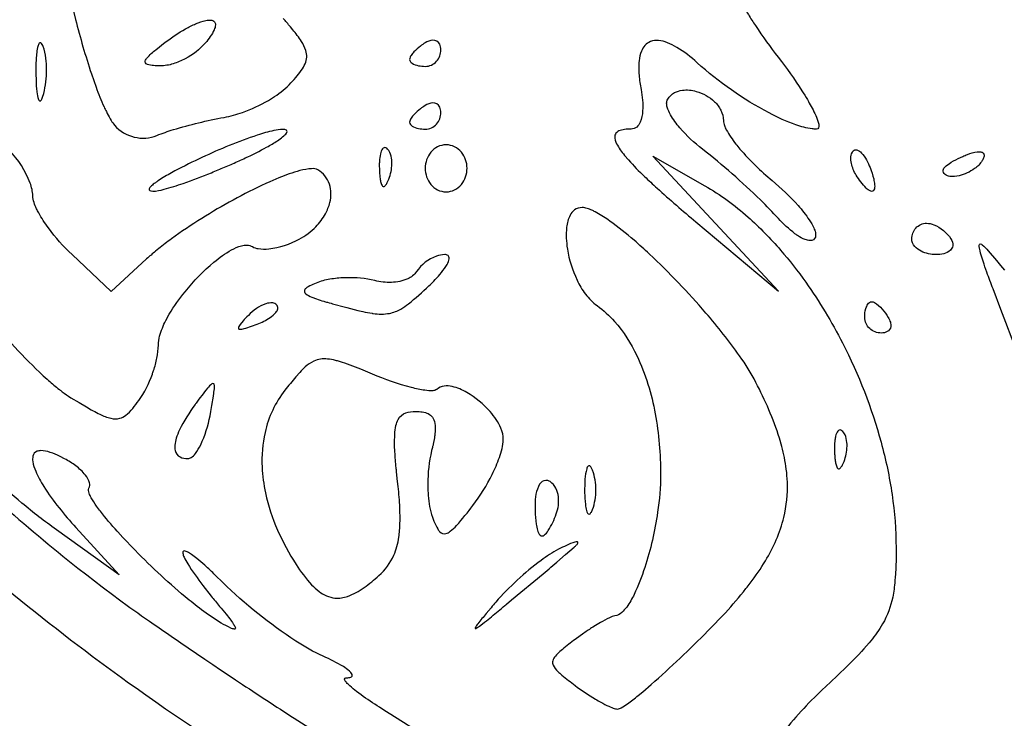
# Model space of a CAD drawing. Header units: millimetres. Extents: x 36.3 to 127.3, y 60.5 to 152.1.
# Tile 3 of 20: x 56.4 to 74.1, y 73.3 to 85.8. Entities that reach past the tile are written whole.
import ezdxf

# ---------------------------------------------------------------- set-up
doc = ezdxf.new("R2010")
doc.units = ezdxf.units.MM
doc.layers.add('Default', color=2, linetype='Continuous')

msp = doc.modelspace()

# ---------------------------------------------------------------- linework, layer by layer
at = {"layer": 'Default'}
for p, q in [((56.80399, 85.35719), (56.80399, 85.35719)), ((59.00114, 85.43135), (59.00114, 85.43135)), ((63.95665, 85.29792), (63.95665, 85.29792)), ((63.95665, 84.16904), (63.95665, 84.16904)), ((60.05908, 84.08072), (60.05908, 84.08072)), ((62.99827, 83.5115), (62.99827, 83.5115)), ((60.3275, 83.29951), (60.3275, 83.29951)), ((68.89554, 82.16942), (67.76665, 83.38602)), ((67.76665, 83.38602), (68.70306, 82.85197)), ((64.42702, 83.1646), (64.42702, 83.1646)), ((71.42393, 83.04227), (71.42393, 83.04227)), ((72.98775, 83.13441), (72.98775, 83.13441)), ((68.54289, 82.19982), (70.02442, 80.95282)), ((70.02442, 80.95282), (68.89554, 82.16942)), ((70.02442, 82.26417), (70.02442, 82.26417)), ((72.42332, 81.8946), (72.42332, 81.8946)), ((58.02998, 80.94955), (57.32442, 81.61238)), ((58.66498, 81.53346), (58.02998, 80.94955)), ((63.73944, 81.04794), (63.73944, 81.04794)), ((61.00078, 80.7112), (61.00078, 80.7112)), ((71.57664, 80.48349), (71.57664, 80.48349)), ((59.80485, 78.71423), (59.80485, 78.71423)), ((71.18272, 78.4315), (71.18272, 78.4315)), ((66.68356, 77.73183), (66.68356, 77.73183)), ((66.03079, 76.94667), (66.03079, 76.94667)), ((58.17109, 75.85258), (57.0422, 76.66172)), ((57.39498, 76.70181), (58.17109, 75.85258)), ((66.35554, 76.35103), (66.35554, 76.35103)), ((62.84016, 75.83804), (62.84016, 75.83804)), ((68.75813, 74.84277), (68.75813, 74.84277))]:
    msp.add_line(p, q, dxfattribs=at)
for points in [[(73.50799, 67.11779, -0.00841705), (72.3678, 67.37009, -0.0309692), (68.04435, 68.69331, -0.02496384), (64.41257, 70.26099, -0.04053116), (58.47431, 73.81018, -0.03008162), (54.43475, 77.07463, -0.02327841), (51.68206, 79.83437, -0.00950305), (50.71899, 80.93517, -0.03411425), (47.69011, 85.05788), (47.52016, 85.32912, -0.03636284), (45.28882, 89.57494)], [(56.98921, 87.83587, 0.02827735), (57.3862, 85.84411, 0.01717278), (57.67161, 84.86701), (57.75607, 84.62629, 0.01725124), (57.89996, 84.27139, 0.02757955), (57.94094, 84.18473, 0.01862125), (58.00882, 84.05786), (58.0275, 84.02705, 0.04762918), (58.08997, 83.93898)], [(69.03664, 87.92755, 0.01792143), (69.03672, 87.88036, 0.02722329), (69.07124, 87.13902, 0.05051736), (69.18109, 86.59241, 0.04384487), (69.33544, 86.20461, 0.01617607), (69.48544, 85.93015, 0.00459338), (69.61089, 85.73206, 0.01756879), (70.02256, 85.16177)], [(57.0422, 76.66172, -0.01511549), (56.42272, 77.14093, -0.01684393), (55.32718, 78.11707, -0.02403232), (55.26905, 78.17243), (55.04002, 78.39357), (54.82031, 78.61005), (54.60943, 78.82166), (54.50791, 78.92482, -0.01290228), (54.40834, 79.02678, -0.00672819), (54.02015, 79.43166, -0.02167687), (51.27203, 82.61546, -0.0019629), (50.94833, 83.03002), (50.66909, 83.39587), (50.54814, 83.55691), (50.3235, 83.86041), (50.12935, 84.12774), (49.96138, 84.36313), (49.67227, 84.77834), (49.56553, 84.93523), (49.38121, 85.21136, -0.01144327), (48.85006, 86.05387)], [(59.00114, 85.43135, -0.03714707), (59.36526, 85.67396, -0.02197802), (59.54684, 85.76557, -0.05214079), (59.73158, 85.82606, -0.0576468), (59.81921, 85.83133, -0.1930761), (59.88541, 85.80069, -0.1831699), (59.90207, 85.7473, -0.0959057), (59.87885, 85.65599, -0.05324349), (59.8087, 85.53415, -0.03421077), (59.72331, 85.42238)], [(61.2608, 84.70055), (61.31882, 84.76566), (61.34583, 84.79691, 0.02591851), (61.44516, 84.92325, 0.05645584), (61.51557, 85.04646, 0.1870571), (61.52674, 85.28703, 0.06219008), (61.44907, 85.44575, 0.03284465), (61.29215, 85.65868), (61.25012, 85.70977, 0.01442366), (61.12138, 85.86075)], [(56.80399, 85.35719, 0.04487516), (56.7864, 85.39417, 0.07461368), (56.76583, 85.4199, 0.5215468), (56.72676, 85.40498, 0.07637766), (56.70428, 85.33943, 0.04542981), (56.67742, 85.09943, 0.01391571), (56.67388, 84.97866, 0.00625516), (56.67389, 84.85793)], [(56.81445, 84.51053, 0.05890051), (56.86517, 84.93459, 0.03756451), (56.85305, 85.14857, 0.06197105), (56.80399, 85.35719)], [(58.91265, 85.00802), (58.85141, 85.0099, -0.0343952), (58.73242, 85.02101, -0.0638155), (58.67968, 85.03485, -0.1676129), (58.64305, 85.06258, -0.2071113), (58.64107, 85.09772, -0.1058065), (58.67294, 85.15118, -0.04164837), (58.83086, 85.29852), (59.00114, 85.43135)], [(59.72331, 85.42238, -0.09621389), (59.35862, 85.1356, -0.04693481), (59.14324, 85.04516, -0.07629268), (58.91265, 85.00802)], [(63.67442, 85.42238, 0.02600065), (63.58852, 85.36335, 0.04608357), (63.47156, 85.25886, 0.06292778), (63.42178, 85.19708, 0.1402247), (63.3922, 85.1235)], [(63.95665, 85.29792, 0.1133692), (63.93635, 85.39638, 0.3082622), (63.81134, 85.46922, 0.1313303), (63.67442, 85.42238)], [(68.56365, 85.06388, 0.04976227), (68.20022, 85.34105, 0.0418165), (68.03182, 85.42414, 0.07384787), (67.86791, 85.46365, 0.116795), (67.72446, 85.44434, 0.2087866), (67.56286, 85.27041, 0.06671195), (67.5215, 85.10113, 0.04701699), (67.51922, 84.84058, 0.02898597), (67.55518, 84.58245)], [(63.67442, 84.99905, 0.2111862), (63.87701, 85.09036, 0.1855246), (63.95665, 85.29792)], [(70.02256, 85.16177, -0.02283972), (70.44767, 84.55936, -0.0128787), (70.54599, 84.40022, -0.01816074), (70.68054, 84.15142, -0.02563711), (70.73611, 84.01501, -0.05241367), (70.75325, 83.93697, -0.1276306), (70.74794, 83.8927, -0.3170723), (70.70956, 83.87016)], [(63.3922, 85.1235, 0.2454071), (63.43943, 85.05479, 0.08671383), (63.55317, 85.0112, 0.05236914), (63.67442, 84.99905)], [(70.70956, 83.87016, -0.02768479), (70.63134, 83.87518, -0.0519502), (70.33823, 83.94845, -0.03848083), (69.85654, 84.16188, -0.06045656), (68.56365, 85.06388)], [(56.67389, 84.85793), (56.67614, 84.75821, 0.02480653), (56.68517, 84.60075), (56.69117, 84.54216, 0.06777115), (56.72113, 84.40273, 0.1559898), (56.74062, 84.37669, 0.3454294), (56.76156, 84.38195, 0.1076265), (56.79427, 84.44369), (56.81445, 84.51053)], [(60.05908, 84.08072, 0.03837161), (60.38939, 84.1703, 0.04548525), (60.85421, 84.38765), (60.96348, 84.45547, 0.05994478), (61.2608, 84.70055)], [(67.55518, 84.58245, -0.06612907), (67.5843, 84.19653, -0.08394549), (67.53975, 83.99545, -0.1062193), (67.47739, 83.90741, -0.1835479), (67.37621, 83.87016)], [(68.03425, 84.41094, -0.1319519), (68.15907, 84.52772, -0.09390835), (68.29796, 84.57064, -0.09722136), (68.54842, 84.54882, -0.1217898), (68.87656, 84.36331, -0.08285313), (68.99157, 84.20905, -0.1199842), (69.03664, 84.022)], [(63.67442, 84.29349, 0.02447695), (63.58852, 84.23447, 0.04740618), (63.47156, 84.12997, 0.06057671), (63.42178, 84.0682, 0.1402247), (63.3922, 83.99461)], [(63.95665, 84.16904, 0.1120197), (63.93635, 84.26749, 0.3080933), (63.81134, 84.34033, 0.1313303), (63.67442, 84.29349)], [(68.66021, 83.50928, -0.05100242), (68.25195, 83.89394, -0.04709054), (68.08496, 84.12797, -0.04995488), (68.02674, 84.26358, -0.0680052), (68.01561, 84.33797, -0.1422305), (68.03425, 84.41094)], [(63.67442, 83.87016, 0.2111154), (63.87701, 83.96147, 0.1856663), (63.95665, 84.16904)], [(58.08997, 83.93898, 0.1596478), (58.44189, 83.72782, 0.1604455), (58.85131, 83.75612)], [(58.85131, 83.75612, -0.02358423), (59.14639, 83.86099, -0.02881233), (60.05908, 84.08072)], [(63.3922, 83.99461, 0.2454071), (63.43943, 83.92591, 0.08709082), (63.55317, 83.88231, 0.05200665), (63.67442, 83.87016)], [(69.03664, 84.022, 0.08600283), (69.0552, 83.9346, 0.05239028), (69.08904, 83.85897, 0.04307549), (69.26102, 83.60147, 0.01018789), (69.3343, 83.51154, 0.04118495), (69.91352, 82.94336)], [(61.11426, 83.86396, 0.04742689), (60.95134, 83.8438, 0.02852207), (60.65569, 83.7617, 0.02854612), (59.66047, 83.35954, 0.01563251), (59.17513, 83.11829, 0.00818284), (58.93412, 82.98026), (58.87141, 82.93999, 0.03939655), (58.82293, 82.90644, 0.03717979), (58.80343, 82.89204, 0.05929735), (58.73567, 82.83312, 0.08161993), (58.71483, 82.80582, 0.186048), (58.70866, 82.77921, 0.2650044), (58.73845, 82.757), (58.77527, 82.75252)], [(60.3275, 83.29951, 0.00701062), (60.43898, 83.35098, 0.01720292), (60.82345, 83.54588, 0.02060859), (61.01639, 83.66147), (61.0689, 83.69762, 0.04143134), (61.15071, 83.76461, 0.07890465), (61.178, 83.79596, 0.1039123), (61.19132, 83.82687, 0.3833077), (61.15934, 83.859, 0.06968379), (61.13699, 83.86276, 0.08179227), (61.11426, 83.86396)], [(67.37621, 83.87016), (67.31715, 83.86863, 0.0523806), (67.20471, 83.85269, 0.1208757), (67.11764, 83.80995, 0.1954297), (67.08276, 83.73962, 0.1309193), (67.1161, 83.60647, 0.05429626), (67.25799, 83.39816), (67.32948, 83.31463, 0.01879908), (67.61708, 83.01929, 0.00802473), (67.84305, 82.80831, 0.00920391), (68.54289, 82.19982)], [(64.05072, 83.58794, 0.2245806), (63.77602, 83.45318, 0.1741322), (63.67442, 83.1646)], [(64.42702, 83.1646, 0.1742707), (64.32542, 83.45318, 0.224452), (64.05072, 83.58794)], [(56.61887, 82.66951, 0.08039285), (56.57093, 82.89915, 0.1040304), (56.19554, 83.48714)], [(62.99827, 83.5115, 0.1082904), (62.96613, 83.53409, 0.3495993), (62.90839, 83.51576, 0.09728786), (62.86999, 83.42733, 0.05000919), (62.8506, 83.28491, 0.00858981), (62.84859, 83.21304), (62.85004, 83.14108)], [(63.02055, 82.97057, 0.0881386), (63.07561, 83.24372, 0.05866211), (63.0616, 83.38473, 0.1339616), (62.99827, 83.5115)], [(70.02442, 82.26417, 0.01527164), (69.70187, 82.59506, 0.0266473), (68.66021, 83.50928)], [(71.42393, 83.04227, -0.08547378), (71.33877, 83.25298, -0.06912539), (71.33018, 83.36913, -0.1745538), (71.37241, 83.47778)], [(71.37241, 83.47778, -0.2691188), (71.43463, 83.49636, -0.1393805), (71.52103, 83.44023, -0.06008742), (71.60982, 83.31564, -0.03315635), (71.67403, 83.17677)], [(72.98775, 83.13441, -0.1304244), (73.00058, 83.16594, -0.07874234), (73.09409, 83.24745, -0.04310824), (73.25545, 83.33926), (73.33981, 83.37826, -0.03137908), (73.42575, 83.4134)], [(73.42575, 83.4134, -0.06180833), (73.60156, 83.46112, -0.05424931), (73.66709, 83.46053, -0.153492), (73.71313, 83.43812, -0.2545591), (73.72186, 83.36716, -0.04017004), (73.69131, 83.30248)], [(58.77527, 82.75252, 0.06218244), (58.97908, 82.78738, 0.02046075), (59.32378, 82.89449, 0.01492145), (59.83012, 83.08596), (59.8615, 83.09873, 0.00763244), (60.09549, 83.19693, 0.01013317), (60.3275, 83.29951)], [(73.69131, 83.30248, -0.09243882), (73.55245, 83.15859, -0.09870349), (73.27505, 83.03162, -0.08569962), (73.10858, 83.0192, -0.1398337), (73.02446, 83.05193, -0.2370547), (72.98775, 83.13441)], [(50.53553, 83.07488), (50.64281, 82.93018, 0.02102293), (52.43848, 80.7355, 0.02521605), (55.41677, 77.69979, 0.02316737), (55.46575, 77.65473), (55.85378, 77.30307, 0.01389516), (57.25039, 76.11652), (57.42958, 75.97366), (57.58725, 75.84982), (57.86523, 75.63584), (58.0756, 75.47776), (58.15493, 75.41903, 0.00896885), (58.7169, 75.01762)], [(61.74413, 83.13663, 0.1352423), (61.63264, 83.1584, 0.04746635), (61.42101, 83.12312, 0.03501691), (61.04269, 82.9922), (60.88166, 82.92363, 0.03227145), (59.72482, 82.30592, 0.01853697), (59.17763, 81.94331), (59.11116, 81.89514, 0.0171119), (58.88321, 81.72038), (58.82751, 81.67491, 0.02267386), (58.74531, 81.60521, 0.01964454), (58.66498, 81.53346)], [(61.41081, 81.89148, 0.07322801), (61.7092, 82.11448, 0.06691564), (61.88059, 82.34518, 0.05812981), (61.96049, 82.5499, 0.143645), (61.95227, 82.8801, 0.1765688), (61.74413, 83.13663)], [(62.85004, 83.14108, 0.04792458), (62.85199, 83.10155, 0.01142379), (62.85807, 83.02518, 0.03747403), (62.86982, 82.9436, 0.06250829), (62.89032, 82.87342, 0.1276767), (62.90878, 82.84607, 0.4353334), (62.95541, 82.85356, 0.07933506), (62.99296, 82.90926), (63.02055, 82.97057)], [(63.67442, 83.1646, 0.1743698), (63.77603, 82.87602, 0.224416), (64.05072, 82.74126)], [(64.05072, 82.74126, 0.2251266), (64.32542, 82.87601, 0.1747555), (64.42702, 83.1646)], [(71.67403, 83.17677, -0.03576121), (71.73839, 82.97466, -0.03836503), (71.75581, 82.86863, -0.1209482), (71.7442, 82.77488, -0.4095196), (71.6846, 82.75261, -0.09818888), (71.60249, 82.80783, -0.05874918), (71.42393, 83.04227)], [(69.91352, 82.94336, -0.03563), (70.37955, 82.49536, -0.03563169), (70.58069, 82.23695, -0.04505306), (70.66207, 82.09205, -0.05999539), (70.68962, 82.01248, -0.1379724), (70.68963, 81.92822)], [(68.70306, 82.85197, -0.0512516), (69.4791, 82.28882, -0.03112519), (70.06551, 81.69251, -0.02316685), (70.51635, 81.11671, -0.03482823), (71.17803, 80.02245, -0.05180931), (71.872, 78.23546, -0.03104673), (72.0689, 77.2953, -0.03585148), (72.14109, 76.33741)], [(57.32442, 81.61238, -0.04768309), (56.89895, 82.09238, -0.03187077), (56.72414, 82.36406, -0.02099769), (56.68724, 82.43645, -0.04486929), (56.64143, 82.54955, -0.08001114), (56.61887, 82.66951)], [(66.49583, 82.45905, 0.1669589), (66.35823, 82.41518, 0.1033885), (66.27904, 82.31982, 0.09432917), (66.21724, 82.10318, 0.06535172), (66.23117, 81.71312, 0.07022745), (66.40515, 81.15463, 0.05366581), (66.55679, 80.90192, 0.07750784), (66.76559, 80.69389)], [(69.62153, 79.31454, 0.03448922), (69.3281, 79.7916, 0.02415652), (68.72305, 80.56161, 0.02559967), (67.70523, 81.62279, 0.01381051), (67.43043, 81.87012, 0.02117622), (66.99557, 82.21603, 0.02225976), (66.75982, 82.36657), (66.72877, 82.38319, 0.03509009), (66.67342, 82.41015, 0.02522746), (66.58707, 82.44331, 0.07169589), (66.49583, 82.45905)], [(70.68963, 81.92822, -0.3506282), (70.59549, 81.86507, -0.08840746), (70.50785, 81.88351, -0.05211128), (70.37057, 81.95576, -0.03989554), (70.32281, 81.98889, -0.04663035), (70.02442, 82.26417)], [(72.42332, 81.8946, -0.1852668), (72.49804, 82.09037, -0.2115052), (72.68888, 82.17683)], [(72.68888, 82.17683, -0.09770419), (72.82124, 82.1488, -0.1522132), (73.12887, 81.8946)], [(60.56651, 81.75563, 0.08801389), (60.67191, 81.71946, 0.06984185), (60.86446, 81.71725, 0.09247024), (61.41081, 81.89148)], [(72.8633, 81.61238, -0.1169288), (72.5917, 81.67297, -0.09790853), (72.47668, 81.7603, -0.1823424), (72.42332, 81.8946)], [(73.12887, 81.8946, -0.1767751), (73.1606, 81.77137, -0.1619444), (73.11743, 81.68981, -0.1261958), (72.99745, 81.62794, -0.06908238), (72.8633, 81.61238)], [(74.68109, 78.93127), (74.22989, 80.09223), (74.11381, 80.39258), (74.02459, 80.62492), (73.8847, 80.99431, -0.00480684), (73.7747, 81.29468, -0.01260072), (73.70648, 81.49294), (73.6622, 81.63776), (73.65104, 81.68096, -0.0710635), (73.63709, 81.78109, -0.3988743), (73.65517, 81.80591, -0.1369859), (73.69215, 81.78785, -0.04442197), (73.79985, 81.68028), (73.94743, 81.50628), (74.02004, 81.41821), (74.05631, 81.37413), (74.09255, 81.33015)], [(58.87665, 79.98582, -0.06338371), (58.89924, 80.14611, -0.04932773), (59.01002, 80.42582), (59.07342, 80.54117, -0.03808879), (59.35626, 80.94526, -0.04680408), (59.87631, 81.47751, -0.04547741), (60.18954, 81.69566, -0.05731964), (60.37096, 81.77032, -0.06965689), (60.47016, 81.78254, -0.1339704), (60.56651, 81.75563)], [(64.02652, 81.61238, 0.08769915), (63.87555, 81.58404, 0.162473), (63.51812, 81.30557)], [(63.73944, 81.04794, 0.02979208), (63.96645, 81.28773, 0.03692479), (64.06854, 81.43672, 0.08560137), (64.10438, 81.53815, 0.2514558), (64.08513, 81.59596, 0.172671), (64.02652, 81.61238)], [(55.18702, 81.27351), (55.3023, 81.11874, 0.02501613), (56.23272, 80.01079, 0.01829413), (56.74156, 79.49497, 0.01138815), (56.87505, 79.37228, 0.01373623), (56.90048, 79.34965, 0.01571141), (57.09576, 79.18566, 0.01631675), (57.14625, 79.14664, 0.02455568), (57.30368, 79.03796)], [(63.51812, 81.30557, -0.1446357), (63.36068, 81.17764, -0.09624241), (63.06731, 81.11304, -0.07395792), (62.76868, 81.14516)], [(61.7422, 81.11218), (61.68365, 81.08878, 0.02638141), (61.57207, 81.03496), (61.54853, 81.01984, 0.09035647), (61.51044, 80.98421, 0.4351077), (61.52634, 80.90916, 0.07088792), (61.63288, 80.8492), (61.71849, 80.81654, 0.02430293), (61.84913, 80.77441, 0.01034152), (61.91502, 80.75499), (61.94807, 80.74555), (61.98109, 80.73628)], [(62.76868, 81.14516, 0.06723219), (62.25328, 81.19633, 0.03394841), (61.9944, 81.17451, 0.05907301), (61.7422, 81.11218)], [(61.98109, 80.73628, -0.03492029), (62.01013, 80.7282), (62.23872, 80.66537), (62.26403, 80.65859), (62.46372, 80.60759), (62.55217, 80.58732, 0.01926668), (62.71994, 80.55627, 0.1014426), (62.73855, 80.55369, 0.08184383), (63.03249, 80.5557, 0.08527751), (63.23674, 80.63367, 0.04008141), (63.37221, 80.72469, 0.02344498), (63.73944, 81.04794)], [(61.00078, 80.7112, 0.1658799), (60.93245, 80.74316, 0.1067416), (60.80669, 80.72681, 0.07242228), (60.6391, 80.63998, 0.03991166), (60.49472, 80.51851)], [(71.57664, 80.48349, -0.07704552), (71.5984, 80.6424, -0.07054667), (71.63239, 80.71848, -0.2457664), (71.7011, 80.76571)], [(71.7011, 80.76571, -0.1066471), (71.75193, 80.74986, -0.08290178), (71.89079, 80.63051, -0.03952971), (71.99998, 80.48349)], [(60.65271, 80.36052, 0.05586722), (60.8847, 80.47836, 0.06476765), (60.98917, 80.57168, 0.1131384), (61.02315, 80.63911, 0.2626238), (61.00078, 80.7112)], [(66.76559, 80.69389, -0.05763362), (67.08018, 80.41106, -0.06925675), (67.48059, 79.7953, -0.06540681), (67.81077, 78.74899, -0.04554888), (67.90776, 77.65617)], [(60.49472, 80.51851, 0.0217759), (60.39889, 80.41803), (60.34503, 80.35322, 0.05829187), (60.32182, 80.31667, 0.2226864), (60.31627, 80.28141, 0.2369891), (60.33667, 80.27031, 0.08227275), (60.41858, 80.28118), (60.44845, 80.28938), (60.55121, 80.32307), (60.65271, 80.36052)], [(71.87553, 80.20127, -0.1888206), (71.668, 80.28086, -0.212558), (71.57664, 80.48349)], [(71.99998, 80.48349, -0.06731902), (72.03965, 80.39458, -0.09885337), (72.04527, 80.3192, -0.2359142), (71.98361, 80.2268, -0.1338024), (71.87553, 80.20127)], [(58.52387, 78.98523, 0.07088944), (58.76791, 79.46168, 0.00677947), (58.78972, 79.52515, 0.03156341), (58.8503, 79.75224, 0.04333426), (58.87665, 79.98582)], [(62.72404, 79.4619), (62.51438, 79.54857, 0.02425908), (62.13631, 79.68771, 0.01528538), (62.06174, 79.70832, 0.04549967), (61.91857, 79.73386, 0.137695), (61.67013, 79.6955, 0.07283228), (61.51674, 79.59116, 0.0290194), (61.41816, 79.49351), (61.34924, 79.41561, 0.01463402), (61.15301, 79.17302)], [(63.88315, 79.18703, -0.1558126), (63.80955, 79.16319, -0.05783223), (63.66794, 79.17084, -0.02856748), (63.42553, 79.22074, -0.03403513), (62.72404, 79.4619)], [(59.80485, 78.71423), (59.81967, 78.79221), (59.83908, 78.89683), (59.86822, 79.06853), (59.88204, 79.17905, 0.05035387), (59.88421, 79.24125, 0.06804097), (59.88092, 79.26867, 0.1199868), (59.87098, 79.28902, 0.3231556), (59.83921, 79.28677, 0.06838743), (59.75887, 79.20895, 0.01274252), (59.55553, 78.94251)], [(61.15301, 79.17302, 0.1107898), (60.79447, 78.4135, 0.06642714), (60.74157, 77.78947, 0.0401925), (60.80245, 77.32447, 0.04853513), (61.01969, 76.65655, 0.03817248), (61.35331, 76.03849)], [(65.07926, 78.28634, 0.1027862), (65.03581, 78.48864, 0.07866926), (64.84076, 78.78913, 0.07886643), (64.42189, 79.13238, 0.07591309), (64.16058, 79.23878, 0.09126408), (64.01528, 79.24827, 0.1650826), (63.88315, 79.18703)], [(68.75813, 74.84277), (68.86733, 74.95387), (68.97196, 75.06301), (69.07204, 75.17036, 0.01612015), (69.44255, 75.60265, 0.01514899), (69.51918, 75.70181, 0.02545309), (69.79209, 76.10366, 0.07536577), (70.12364, 76.8856, 0.06912562), (70.187, 77.51744, 0.0230318), (70.16734, 77.75425, 0.03462714), (70.0863, 78.16167), (70.0434, 78.31133, 0.02372739), (69.85381, 78.82195, 0.01579709), (69.62153, 79.31454)], [(57.30368, 79.03796), (57.44968, 78.94944), (57.58169, 78.8715, 0.02573876), (57.82351, 78.74168, 0.05813535), (58.02312, 78.66815, 0.1204648), (58.18388, 78.66795, 0.09993401), (58.28989, 78.72133, 0.0550622), (58.41554, 78.84564, 0.02135343), (58.52387, 78.98523)], [(59.55553, 78.94251, 0.02965333), (59.53528, 78.91463, 0.04512674), (59.25711, 78.45719, 0.04403109), (59.19916, 78.3093, 0.04370688), (59.17301, 78.1854, 0.08227533), (59.17804, 78.08717, 0.230368), (59.26619, 77.97215, 0.1109924), (59.40819, 77.94349)], [(63.17846, 77.53138), (63.16005, 77.70216, -0.00994933), (63.15253, 77.77811, -0.01582011), (63.13004, 78.06541), (63.12526, 78.17817, -0.01848262), (63.12769, 78.3797, -0.04091804), (63.14871, 78.53555, -0.07527091), (63.18995, 78.6489, -0.1886908), (63.32527, 78.76517, -0.08641347), (63.50199, 78.79015)], [(63.50199, 78.79015, -0.0155291), (63.56391, 78.78825, -0.06419804), (63.67929, 78.76917, -0.2384314), (63.82927, 78.64172, -0.0906567), (63.85484, 78.50233, -0.02187236), (63.85007, 78.39668, -0.03106979), (63.83971, 78.31803), (63.8176, 78.20107, -0.03243839), (63.80453, 78.14301), (63.79048, 78.08524)], [(59.40819, 77.94349, 0.1342107), (59.46416, 77.9609, 0.08759841), (59.54175, 78.03323, 0.04785056), (59.63779, 78.19024, 0.06514724), (59.80485, 78.71423)], [(71.18272, 78.4315, 0.1092849), (71.15058, 78.45409, 0.3491936), (71.09284, 78.43577, 0.09704971), (71.05444, 78.34734, 0.05457028), (71.04153, 78.27661, 0.03984265), (71.0362, 78.22295, 0.02277038), (71.03448, 78.06108)], [(64.53233, 77.09866, 0.04915352), (64.87842, 77.65905, 0.02981034), (65.00814, 77.96336, 0.02373046), (65.05571, 78.12222, 0.05399071), (65.07926, 78.28634)], [(71.20499, 77.89057, 0.08811203), (71.26006, 78.16372, 0.05962064), (71.24605, 78.30473, 0.1348182), (71.18272, 78.4315)], [(57.19122, 77.93926), (57.10771, 77.9819, 0.0403967), (56.93139, 78.0546, 0.08072747), (56.76298, 78.08558, 0.07694999), (56.69484, 78.07369, 0.264332), (56.6203, 77.98549, 0.09154546), (56.61871, 77.88804, 0.05741198), (56.67004, 77.71574, 0.04475485), (56.81697, 77.43934, 0.03008675), (57.08998, 77.058, 0.01872419), (57.39498, 76.70181)], [(63.79048, 78.08524, 0.05852275), (63.72095, 77.48568), (63.72158, 77.40994), (63.72785, 77.27743, 0.01690432), (63.7519, 77.07999, 0.0414185), (63.80261, 76.88763)], [(57.62671, 77.41151, 0.1964155), (57.6387, 77.50642, 0.1079276), (57.56381, 77.64729, 0.06469055), (57.39164, 77.81133, 0.04015356), (57.19122, 77.93926)], [(71.03448, 78.06108, 0.04772534), (71.03645, 78.02155, 0.02670172), (71.04252, 77.94518, 0.03991089), (71.05427, 77.86359, 0.06102864), (71.07477, 77.79341, 0.1243837), (71.09322, 77.76607, 0.4355769), (71.13985, 77.77355, 0.07999346), (71.17741, 77.82925), (71.20499, 77.89057)], [(66.68356, 77.73183), (66.67167, 77.75883, 0.07409014), (66.64229, 77.80368, 0.4356324), (66.605, 77.80855, 0.1188342), (66.57803, 77.76008, 0.04991636), (66.54752, 77.57072, 0.00885635), (66.54263, 77.4749), (66.54121, 77.37904)], [(66.68356, 77.02627, 0.09243897), (66.74228, 77.37904, 0.0902328), (66.68356, 77.73183)], [(65.91988, 77.52777, 0.1591484), (65.84086, 77.55105, 0.2409071), (65.73238, 77.47956, 0.09426547), (65.66634, 77.30211, 0.03875408), (65.64998, 77.11348)], [(67.90776, 77.65617, -0.03686051), (67.85415, 76.97871, -0.04269539), (67.6227, 75.98278, -0.03236646), (67.43132, 75.50019, -0.04698987), (67.2971, 75.27218, -0.04465733), (67.2076, 75.17136, -0.166784), (67.08634, 75.11229)], [(60.00554, 74.98466, -0.02925583), (59.65065, 75.22433, -0.0083966), (59.3577, 75.45767, -0.02566737), (58.40015, 76.3531), (58.28647, 76.47243, -0.02363457), (58.23722, 76.52522), (58.14586, 76.62518, -0.04231538), (58.1359, 76.63625, -0.02003089), (57.83558, 76.9938, -0.02386545), (57.76539, 77.0887, -0.03796111), (57.66952, 77.23866, -0.05528354), (57.63132, 77.32094, -0.04341723), (57.61995, 77.36578, -0.1555815), (57.62671, 77.41151)], [(62.84016, 75.83804, 0.1076989), (63.11002, 76.20238, 0.0675112), (63.19982, 76.52686, 0.02988344), (63.22108, 76.77792, 0.01885115), (63.21268, 77.15541, 0.00931065), (63.19781, 77.34357), (63.1886, 77.43755), (63.17846, 77.53138)], [(66.03079, 76.94667, 0.1233126), (66.06907, 77.25513, 0.08836336), (66.02438, 77.4078, 0.1369468), (65.91988, 77.52777)], [(66.54121, 77.37904, 0.02099901), (66.54832, 77.1768), (66.55444, 77.11557, 0.05202873), (66.57507, 77.00744, 0.07930855), (66.59357, 76.96314, 0.3569015), (66.62713, 76.94456, 0.1554939), (66.66192, 76.98085), (66.68356, 77.02627)], [(63.80261, 76.88763), (63.83181, 76.81428, 0.03083032), (63.8989, 76.67784, 0.07294091), (63.93926, 76.62547, 0.2924226), (64.04667, 76.59282, 0.09455611), (64.12558, 76.63433, 0.04411186), (64.23891, 76.73971, 0.02185568), (64.53233, 77.09866)], [(65.64998, 77.11348), (65.65145, 77.00428, 0.02677574), (65.66989, 76.76576, 0.02501444), (65.69396, 76.65288, 0.138575), (65.74267, 76.56433, 0.3580101), (65.81242, 76.56371, 0.09773846), (65.88749, 76.64631, 0.05217341), (66.03079, 76.94667)], [(66.07015, 76.31084, 0.03711051), (65.75791, 76.11137, 0.05527093), (64.94329, 75.35908)], [(65.22867, 75.39926), (65.79446, 75.87231, 0.0059901), (65.9354, 75.99121), (66.04095, 76.0806), (66.19884, 76.21516), (66.27745, 76.28281), (66.35554, 76.35103)], [(66.35554, 76.35103, 0.05359689), (66.39489, 76.38898, 0.02761721), (66.4128, 76.41099, 0.1187004), (66.42146, 76.43134, 0.3690895), (66.4128, 76.4422, 0.1184486), (66.36651, 76.43818, 0.03467673), (66.21548, 76.38114, 0.00772204), (66.07015, 76.31084)], [(72.14109, 76.33741, -0.00722791), (72.13996, 76.15315), (72.13587, 75.98002, -0.00334351), (72.12769, 75.8176), (72.12182, 75.74155, -0.02486065), (72.08043, 75.44903, -0.0805198), (71.89963, 74.96777), (71.87522, 74.92642, -0.03707462), (71.65599, 74.6263, -0.02056482), (71.27441, 74.22086), (71.07407, 74.02754), (70.87109, 73.83692)], [(60.03391, 75.71494), (59.89958, 75.84689, 0.01127032), (59.71078, 76.02288), (59.6375, 76.08707), (59.56727, 76.14546), (59.5201, 76.1824), (59.4745, 76.21571, 0.04657079), (59.39679, 76.26369, 0.03967442), (59.35952, 76.27887, 0.1717652), (59.32847, 76.27975, 0.3329797), (59.31539, 76.24102, 0.06327005), (59.33847, 76.17126, 0.03596346), (59.40355, 76.0507, 0.02266164), (59.67848, 75.65839), (59.82629, 75.46992, 0.01211061), (59.97791, 75.28442)], [(61.35331, 76.03849, 0.04591073), (61.63259, 75.67156, 0.03689231), (61.76563, 75.55203, 0.141574), (62.05227, 75.43336, 0.1004413), (62.27848, 75.46289, 0.07310487), (62.57732, 75.62357, 0.02948248), (62.84016, 75.83804)], [(61.83998, 74.38543, -0.03891268), (61.34859, 74.66013, -0.04986099), (60.03391, 75.71494)], [(59.97791, 75.28442, -0.00528129), (60.09296, 75.14387), (60.16068, 75.05738, -0.02589905), (60.22243, 74.97132, -0.04545356), (60.25594, 74.91116, -0.1969719), (60.25898, 74.88129, -0.273388), (60.2418, 74.87435, -0.08409914), (60.17907, 74.89333, -0.02274596), (60.00554, 74.98466)], [(64.94329, 75.35908, 0.01367612), (64.85999, 75.26048), (64.77079, 75.15421, 0.00948391), (64.62185, 74.97039, 0.04449874), (64.59893, 74.93928, 0.07651017), (64.58448, 74.91778, 0.06394651), (64.57586, 74.9026, 0.1944552), (64.57291, 74.88741, 0.2314169), (64.58625, 74.88883, 0.04611947), (64.67174, 74.94572), (64.74276, 75.00065, 0.01012086), (64.98664, 75.1988, 0.00538651), (65.10776, 75.29894, -0.04048727), (65.13804, 75.32405), (65.22867, 75.39926)], [(67.08634, 75.11229, 0.06719348), (67.03542, 75.09983, 0.03403202), (66.85958, 75.01416, 0.02256157), (66.73375, 74.93901), (66.68734, 74.90954, 0.01859193), (66.52771, 74.80219), (66.37215, 74.68896)], [(58.7169, 75.01762, 0.00212666), (59.41211, 74.54002), (59.56479, 74.43587), (59.71288, 74.33516), (59.85652, 74.2378), (59.99588, 74.14367), (60.13106, 74.05267), (60.26222, 73.96473), (60.38949, 73.87971, 0.00383037), (61.38276, 73.23114), (61.76119, 72.99364), (61.92814, 72.89123), (62.08549, 72.79628), (62.383, 72.62169), (62.51449, 72.54694), (62.76332, 72.41039, 0.01529155), (63.20807, 72.18721, 0.01648584), (63.55291, 72.04032, 0.04964085), (64.09478, 71.8857, 0.1042036), (64.65808, 71.89989)], [(67.13535, 73.43691, 0.09967529), (67.19955, 73.45972, 0.02591334), (67.30953, 73.53031, 0.02006848), (67.5033, 73.6797), (67.58575, 73.74792), (67.73802, 73.8785, 0.01673109), (68.75813, 74.84277)], [(66.37215, 74.68896, 0.01718938), (66.14085, 74.50921), (66.09594, 74.47068, 0.04400751), (66.01637, 74.39015, 0.1112715), (65.96893, 74.30381, 0.1685792), (65.97602, 74.22352, 0.09888461), (66.05708, 74.11485, 0.03594917), (66.13236, 74.04708, 0.00704336), (66.37215, 73.86024)], [(62.26331, 73.99831, 0.07888091), (62.33798, 74.01202, 0.4429981), (62.36021, 74.05827, 0.1204366), (62.31201, 74.12013, 0.03983086), (62.20228, 74.20026, 0.03484975), (61.83998, 74.38543)], [(65.09154, 72.29904, -0.06758186), (64.98853, 72.31711), (64.89269, 72.34834, -0.00768182), (64.71207, 72.42169), (64.5461, 72.49808, -0.0118412), (63.93821, 72.81442, -0.00326458), (63.71402, 72.94061), (63.51918, 73.05367, -0.01023968), (63.34968, 73.15458), (63.05547, 73.33582), (62.94581, 73.40563), (62.8503, 73.46767, -0.01557848), (62.52143, 73.69382), (62.43983, 73.75496, -0.02753582), (62.31982, 73.85358, -0.0166846), (62.25939, 73.91344, -0.06622785), (62.22886, 73.95733, -0.3538631), (62.23184, 73.98986, -0.1474682), (62.26331, 73.99831)], [(66.37215, 73.86024, 0.03074519), (66.73526, 73.61515, 0.01409871), (66.8305, 73.56045, 0.02777565), (66.97794, 73.48624), (67.05472, 73.45548, 0.08092023), (67.13535, 73.43691)], [(70.87109, 73.83692, 0.03634341), (70.11822, 73.02901, 0.03587004), (69.79864, 72.57348), (69.76348, 72.51283, 0.01591063), (69.70631, 72.40435, 0.04209474), (69.63548, 72.2343, 0.0797213), (69.60109, 72.05331)]]:
    msp.add_lwpolyline(points, format="xyb", dxfattribs=at)

doc.saveas('drawing.dxf')
